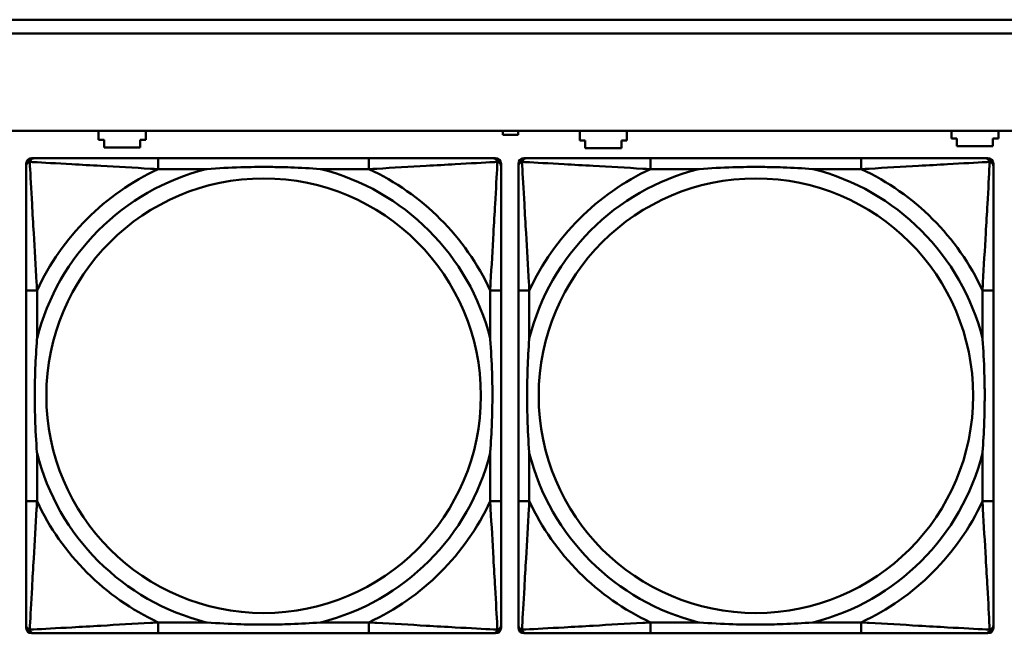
# Model space of a CAD drawing. Header units: inches. Extents: x 7.4 to 53, y 27.5 to 52.4.
# Tile 23 of 128: x 27.9 to 29.3, y 33.1 to 34. Entities that reach past the tile are written whole.
import ezdxf

# ---------------------------------------------------------------- set-up
doc = ezdxf.new("R2010")
doc.units = ezdxf.units.IN
doc.header["$MEASUREMENT"] = 0
doc.layers.add('Visible Edges(ANSI)', color=7, linetype='Continuous', lineweight=50)
doc.layers.add('Visible Tangent Edges(ANSI)', color=7, linetype='Continuous', lineweight=50)

msp = doc.modelspace()

# ---------------------------------------------------------------- linework, layer by layer
at = {"layer": 'Visible Edges(ANSI)'}
for p, q in [((25.0548, 33.9762), (32.5018, 33.9762)), ((32.5018, 33.9562), (25.0548, 33.9562)), ((25.0548, 33.8162), (42.1488, 33.8162)), ((28.0388, 33.8031), (28.0388, 33.8162)), ((28.1068, 33.8162), (28.1068, 33.8031)), ((28.6218, 33.8101), (28.6218, 33.8162)), ((28.6438, 33.8162), (28.6438, 33.8101)), ((28.7328, 33.8021), (28.7328, 33.8161)), ((28.7328, 33.8161), (28.7408, 33.8161)), ((28.7408, 33.8161), (28.7408, 33.8162)), ((28.7928, 33.8162), (28.7928, 33.8161)), ((28.7928, 33.8161), (28.8008, 33.8161)), ((28.8008, 33.8161), (28.8008, 33.8021)), ((29.2688, 33.8051), (29.2688, 33.8162)), ((29.3368, 33.8162), (29.3368, 33.8051)), ((28.0468, 33.8031), (28.0388, 33.8031)), ((28.0468, 33.7921), (28.0468, 33.8031)), ((28.0988, 33.8031), (28.0988, 33.7921)), ((28.1068, 33.8031), (28.0988, 33.8031)), ((28.6438, 33.8101), (28.6218, 33.8101)), ((28.7408, 33.8021), (28.7328, 33.8021)), ((28.7408, 33.7911), (28.7408, 33.8021)), ((28.7928, 33.8021), (28.7928, 33.7911)), ((28.8008, 33.8021), (28.7928, 33.8021)), ((29.2768, 33.8051), (29.2688, 33.8051)), ((29.2768, 33.7941), (29.2768, 33.8051)), ((29.3288, 33.8051), (29.3288, 33.7941)), ((29.3368, 33.8051), (29.3288, 33.8051)), ((28.0988, 33.7921), (28.0468, 33.7921)), ((28.7928, 33.7911), (28.7408, 33.7911)), ((29.3288, 33.7941), (29.2768, 33.7941)), ((27.9344, 33.0993), (27.9344, 33.7686)), ((27.9422, 33.7765), (27.9462, 33.7765)), ((28.4288, 33.7765), (28.1249, 33.7765)), ((28.6076, 33.7765), (28.6115, 33.7765)), ((28.6194, 33.7686), (28.6194, 33.7647)), ((28.6444, 33.0993), (28.6444, 33.7686)), ((28.6522, 33.7765), (28.6562, 33.7765)), ((29.1388, 33.7765), (28.8349, 33.7765)), ((29.3176, 33.7765), (29.3215, 33.7765)), ((29.3294, 33.7686), (29.3294, 33.7647)), ((27.9344, 33.5859), (27.9344, 33.282)), ((28.6194, 33.282), (28.6194, 33.5859)), ((28.6444, 33.5859), (28.6444, 33.282)), ((29.3294, 33.282), (29.3294, 33.5859)), ((28.6194, 33.1033), (28.6194, 33.0993)), ((29.3294, 33.1033), (29.3294, 33.0993)), ((28.6115, 33.0915), (27.9422, 33.0915)), ((28.1249, 33.0915), (28.4288, 33.0915)), ((29.3215, 33.0915), (28.6522, 33.0915)), ((28.8349, 33.0915), (29.1388, 33.0915))]:
    msp.add_line(p, q, dxfattribs=at)
for centre, radius, start, end in [((27.9422, 33.7686), 0.00787, 90, 180), ((27.9462, 33.7647), 0.0118, 90, 180), ((28.6076, 33.7647), 0.0118, 0, 90), ((28.6115, 33.7686), 0.00787, 0, 90), ((28.6522, 33.7686), 0.00787, 90, 180), ((28.6562, 33.7647), 0.0118, 90, 180), ((29.3176, 33.7647), 0.0118, 0, 90), ((29.3215, 33.7686), 0.00787, 0, 90), ((27.9462, 33.1033), 0.0118, 180, 270), ((28.6076, 33.1033), 0.0118, 270, 360), ((28.6562, 33.1033), 0.0118, 180, 270), ((29.3176, 33.1033), 0.0118, 270, 360), ((27.9422, 33.0993), 0.00787, 180, 270), ((28.6115, 33.0993), 0.00787, 270, 0), ((28.6522, 33.0993), 0.00787, 180, 270), ((29.3215, 33.0993), 0.00787, 270, 0)]:
    msp.add_arc(centre, radius, start, end, dxfattribs=at)
for points, knots in [([(28.1249, 33.7765), (28.1213, 33.7765), (28.1178, 33.7765), (28.1142, 33.7765), (28.081, 33.7765), (28.0472, 33.7765), (28.0164, 33.7765), (27.9894, 33.7765), (27.9639, 33.7765), (27.9505, 33.7765), (27.9488, 33.7765), (27.9474, 33.7765), (27.9462, 33.7765)], [0, 0, 0, 0, 0.0272471, 0.0272471, 0.0272471, 0.2790553, 0.2790553, 0.2790553, 0.4988354, 0.4988354, 0.4988354, 0.5252205, 0.5252205, 0.5252205, 0.5252205]), ([(28.6076, 33.7765), (28.5927, 33.7765), (28.5511, 33.7765), (28.5104, 33.7765), (28.4839, 33.7765), (28.4561, 33.7765), (28.4288, 33.7765)], [-0.5252205, -0.5252205, -0.5252205, -0.5252205, -0.20743, -0.20743, -0.20743, 0, 0, 0, 0]), ([(28.8349, 33.7765), (28.8313, 33.7765), (28.8278, 33.7765), (28.8242, 33.7765), (28.791, 33.7765), (28.7572, 33.7765), (28.7264, 33.7765), (28.6994, 33.7765), (28.6739, 33.7765), (28.6605, 33.7765), (28.6588, 33.7765), (28.6574, 33.7765), (28.6562, 33.7765)], [0, 0, 0, 0, 0.0272471, 0.0272471, 0.0272471, 0.2790553, 0.2790553, 0.2790553, 0.4988354, 0.4988354, 0.4988354, 0.5252205, 0.5252205, 0.5252205, 0.5252205]), ([(29.3176, 33.7765), (29.3027, 33.7765), (29.2611, 33.7765), (29.2204, 33.7765), (29.1939, 33.7765), (29.1661, 33.7765), (29.1388, 33.7765)], [-0.5252205, -0.5252205, -0.5252205, -0.5252205, -0.20743, -0.20743, -0.20743, 0, 0, 0, 0]), ([(27.9344, 33.7647), (27.9344, 33.7498), (27.9344, 33.7082), (27.9344, 33.6676), (27.9344, 33.641), (27.9344, 33.6132), (27.9344, 33.5859)], [-0.5252205, -0.5252205, -0.5252205, -0.5252205, -0.20743, -0.20743, -0.20743, 0, 0, 0, 0]), ([(28.1941, 33.7607), (28.1946, 33.7608), (28.195, 33.7608), (28.2115, 33.7621), (28.2276, 33.7629), (28.2505, 33.7636), (28.2572, 33.7638), (28.2664, 33.7639), (28.2689, 33.7639), (28.2729, 33.7639), (28.2746, 33.7639), (28.2777, 33.7639), (28.2792, 33.7639), (28.2828, 33.7639), (28.2848, 33.7639), (28.291, 33.7638), (28.2951, 33.7638), (28.3049, 33.7636), (28.3105, 33.7634), (28.3302, 33.7627), (28.3443, 33.7619), (28.3588, 33.7608), (28.3592, 33.7608), (28.3596, 33.7607)], [-0.416114, -0.416114, -0.416114, -0.416114, -0.4127691, -0.4127691, -0.2896446, -0.2896446, -0.2388934, -0.2388934, -0.2201881, -0.2201881, -0.2080204, -0.2080204, -0.196499, -0.196499, -0.1809939, -0.1809939, -0.149741, -0.149741, -0.1073162, -0.1073162, 0, 0, 0.0033356, 0.0033356, 0.0033356, 0.0033356]), ([(28.6194, 33.5859), (28.6194, 33.5895), (28.6194, 33.5931), (28.6194, 33.5967), (28.6194, 33.6299), (28.6194, 33.6636), (28.6194, 33.6945), (28.6194, 33.7214), (28.6194, 33.747), (28.6194, 33.7604), (28.6194, 33.762), (28.6194, 33.7635), (28.6194, 33.7647)], [0, 0, 0, 0, 0.0272471, 0.0272471, 0.0272471, 0.2790553, 0.2790553, 0.2790553, 0.4988354, 0.4988354, 0.4988354, 0.5252205, 0.5252205, 0.5252205, 0.5252205]), ([(28.6444, 33.7647), (28.6444, 33.7498), (28.6444, 33.7082), (28.6444, 33.6676), (28.6444, 33.641), (28.6444, 33.6132), (28.6444, 33.5859)], [-0.5252205, -0.5252205, -0.5252205, -0.5252205, -0.20743, -0.20743, -0.20743, 0, 0, 0, 0]), ([(28.9041, 33.7607), (28.9046, 33.7608), (28.905, 33.7608), (28.9215, 33.7621), (28.9376, 33.7629), (28.9605, 33.7636), (28.9672, 33.7638), (28.9764, 33.7639), (28.9789, 33.7639), (28.9829, 33.7639), (28.9846, 33.7639), (28.9877, 33.7639), (28.9892, 33.7639), (28.9928, 33.7639), (28.9948, 33.7639), (29.001, 33.7638), (29.0051, 33.7638), (29.0149, 33.7636), (29.0205, 33.7634), (29.0402, 33.7627), (29.0543, 33.7619), (29.0688, 33.7608), (29.0692, 33.7608), (29.0696, 33.7607)], [-0.416114, -0.416114, -0.416114, -0.416114, -0.4127691, -0.4127691, -0.2896446, -0.2896446, -0.2388934, -0.2388934, -0.2201881, -0.2201881, -0.2080204, -0.2080204, -0.196499, -0.196499, -0.1809939, -0.1809939, -0.149741, -0.149741, -0.1073162, -0.1073162, 0, 0, 0.0033356, 0.0033356, 0.0033356, 0.0033356]), ([(29.3294, 33.5859), (29.3294, 33.5895), (29.3294, 33.5931), (29.3294, 33.5967), (29.3294, 33.6299), (29.3294, 33.6636), (29.3294, 33.6945), (29.3294, 33.7214), (29.3294, 33.747), (29.3294, 33.7604), (29.3294, 33.762), (29.3294, 33.7635), (29.3294, 33.7647)], [0, 0, 0, 0, 0.0272471, 0.0272471, 0.0272471, 0.2790553, 0.2790553, 0.2790553, 0.4988354, 0.4988354, 0.4988354, 0.5252205, 0.5252205, 0.5252205, 0.5252205]), ([(27.9501, 33.3512), (27.9501, 33.3517), (27.95, 33.3521), (27.9488, 33.3686), (27.9479, 33.3847), (27.9472, 33.4076), (27.9471, 33.4143), (27.947, 33.4235), (27.947, 33.426), (27.9469, 33.4301), (27.9469, 33.4317), (27.9469, 33.4348), (27.9469, 33.4363), (27.9469, 33.4399), (27.947, 33.4419), (27.947, 33.4481), (27.9471, 33.4522), (27.9473, 33.462), (27.9474, 33.4676), (27.9482, 33.4873), (27.949, 33.5014), (27.95, 33.5159), (27.9501, 33.5163), (27.9501, 33.5167)], [-0.416114, -0.416114, -0.416114, -0.416114, -0.4127691, -0.4127691, -0.2896446, -0.2896446, -0.2388934, -0.2388934, -0.2201881, -0.2201881, -0.2080204, -0.2080204, -0.196499, -0.196499, -0.1809939, -0.1809939, -0.149741, -0.149741, -0.1073162, -0.1073162, 0, 0, 0.0033356, 0.0033356, 0.0033356, 0.0033356]), ([(28.6036, 33.5167), (28.6037, 33.5163), (28.6037, 33.5159), (28.605, 33.4994), (28.6058, 33.4833), (28.6065, 33.4603), (28.6067, 33.4536), (28.6068, 33.4445), (28.6068, 33.442), (28.6068, 33.4379), (28.6068, 33.4363), (28.6068, 33.4332), (28.6068, 33.4317), (28.6068, 33.4281), (28.6068, 33.426), (28.6067, 33.4199), (28.6067, 33.4157), (28.6065, 33.406), (28.6063, 33.4004), (28.6056, 33.3806), (28.6048, 33.3666), (28.6037, 33.3521), (28.6037, 33.3517), (28.6036, 33.3512)], [-0.416114, -0.416114, -0.416114, -0.416114, -0.4127691, -0.4127691, -0.2896446, -0.2896446, -0.2388934, -0.2388934, -0.2201881, -0.2201881, -0.2080204, -0.2080204, -0.196499, -0.196499, -0.1809939, -0.1809939, -0.149741, -0.149741, -0.1073162, -0.1073162, 0, 0, 0.0033356, 0.0033356, 0.0033356, 0.0033356]), ([(28.6601, 33.3512), (28.6601, 33.3517), (28.66, 33.3521), (28.6588, 33.3686), (28.6579, 33.3847), (28.6572, 33.4076), (28.6571, 33.4143), (28.657, 33.4235), (28.657, 33.426), (28.6569, 33.4301), (28.6569, 33.4317), (28.6569, 33.4348), (28.6569, 33.4363), (28.6569, 33.4399), (28.657, 33.4419), (28.657, 33.4481), (28.6571, 33.4522), (28.6573, 33.462), (28.6574, 33.4676), (28.6582, 33.4873), (28.659, 33.5014), (28.66, 33.5159), (28.6601, 33.5163), (28.6601, 33.5167)], [-0.416114, -0.416114, -0.416114, -0.416114, -0.4127691, -0.4127691, -0.2896446, -0.2896446, -0.2388934, -0.2388934, -0.2201881, -0.2201881, -0.2080204, -0.2080204, -0.196499, -0.196499, -0.1809939, -0.1809939, -0.149741, -0.149741, -0.1073162, -0.1073162, 0, 0, 0.0033356, 0.0033356, 0.0033356, 0.0033356]), ([(29.3136, 33.5167), (29.3137, 33.5163), (29.3137, 33.5159), (29.315, 33.4994), (29.3158, 33.4833), (29.3165, 33.4603), (29.3167, 33.4536), (29.3168, 33.4445), (29.3168, 33.442), (29.3168, 33.4379), (29.3168, 33.4363), (29.3168, 33.4332), (29.3168, 33.4317), (29.3168, 33.4281), (29.3168, 33.426), (29.3167, 33.4199), (29.3167, 33.4157), (29.3165, 33.406), (29.3163, 33.4004), (29.3156, 33.3806), (29.3148, 33.3666), (29.3137, 33.3521), (29.3137, 33.3517), (29.3136, 33.3512)], [-0.416114, -0.416114, -0.416114, -0.416114, -0.4127691, -0.4127691, -0.2896446, -0.2896446, -0.2388934, -0.2388934, -0.2201881, -0.2201881, -0.2080204, -0.2080204, -0.196499, -0.196499, -0.1809939, -0.1809939, -0.149741, -0.149741, -0.1073162, -0.1073162, 0, 0, 0.0033356, 0.0033356, 0.0033356, 0.0033356]), ([(27.9344, 33.282), (27.9344, 33.2548), (27.9344, 33.2269), (27.9344, 33.2004), (27.9344, 33.1598), (27.9344, 33.1182), (27.9344, 33.1033)], [3.9382945, 3.9382945, 3.9382945, 3.9382945, 4.1457245, 4.1457245, 4.1457245, 4.463515, 4.463515, 4.463515, 4.463515]), ([(28.6194, 33.1033), (28.6194, 33.1182), (28.6194, 33.1598), (28.6194, 33.2004), (28.6194, 33.2269), (28.6194, 33.2548), (28.6194, 33.282)], [-0.5252205, -0.5252205, -0.5252205, -0.5252205, -0.20743, -0.20743, -0.20743, 0, 0, 0, 0]), ([(28.6444, 33.282), (28.6444, 33.2548), (28.6444, 33.2269), (28.6444, 33.2004), (28.6444, 33.1598), (28.6444, 33.1182), (28.6444, 33.1033)], [3.9382945, 3.9382945, 3.9382945, 3.9382945, 4.1457245, 4.1457245, 4.1457245, 4.463515, 4.463515, 4.463515, 4.463515]), ([(29.3294, 33.1033), (29.3294, 33.1182), (29.3294, 33.1598), (29.3294, 33.2004), (29.3294, 33.2269), (29.3294, 33.2548), (29.3294, 33.282)], [-0.5252205, -0.5252205, -0.5252205, -0.5252205, -0.20743, -0.20743, -0.20743, 0, 0, 0, 0]), ([(28.3596, 33.1072), (28.3592, 33.1072), (28.3588, 33.1071), (28.3443, 33.1061), (28.3302, 33.1053), (28.3105, 33.1045), (28.3049, 33.1044), (28.2951, 33.1042), (28.291, 33.1041), (28.2848, 33.1041), (28.2828, 33.1041), (28.2792, 33.104), (28.2777, 33.104), (28.2746, 33.104), (28.2729, 33.104), (28.2689, 33.1041), (28.2664, 33.1041), (28.2572, 33.1042), (28.2505, 33.1043), (28.2276, 33.105), (28.2115, 33.1059), (28.195, 33.1071), (28.1946, 33.1072), (28.1941, 33.1072)], [-0.4149464, -0.4149464, -0.4149464, -0.4149464, -0.41162, -0.41162, -0.3046026, -0.3046026, -0.2622958, -0.2622958, -0.23113, -0.23113, -0.215668, -0.215668, -0.2041787, -0.2041787, -0.1920448, -0.1920448, -0.1733916, -0.1733916, -0.1227817, -0.1227817, 0, 0, 0.0033356, 0.0033356, 0.0033356, 0.0033356]), ([(29.0696, 33.1072), (29.0692, 33.1072), (29.0688, 33.1071), (29.0543, 33.1061), (29.0402, 33.1053), (29.0205, 33.1045), (29.0149, 33.1044), (29.0051, 33.1042), (29.001, 33.1041), (28.9948, 33.1041), (28.9928, 33.1041), (28.9892, 33.104), (28.9877, 33.104), (28.9846, 33.104), (28.9829, 33.104), (28.9789, 33.1041), (28.9764, 33.1041), (28.9672, 33.1042), (28.9605, 33.1043), (28.9376, 33.105), (28.9215, 33.1059), (28.905, 33.1071), (28.9046, 33.1072), (28.9041, 33.1072)], [-0.4149464, -0.4149464, -0.4149464, -0.4149464, -0.41162, -0.41162, -0.3046026, -0.3046026, -0.2622958, -0.2622958, -0.23113, -0.23113, -0.215668, -0.215668, -0.2041787, -0.2041787, -0.1920448, -0.1920448, -0.1733916, -0.1733916, -0.1227817, -0.1227817, 0, 0, 0.0033356, 0.0033356, 0.0033356, 0.0033356]), ([(27.9462, 33.0915), (27.9611, 33.0915), (28.0027, 33.0915), (28.0433, 33.0915), (28.0698, 33.0915), (28.0977, 33.0915), (28.1249, 33.0915)], [-0.5252205, -0.5252205, -0.5252205, -0.5252205, -0.20743, -0.20743, -0.20743, 0, 0, 0, 0]), ([(28.4288, 33.0915), (28.4561, 33.0915), (28.4839, 33.0915), (28.5104, 33.0915), (28.5511, 33.0915), (28.5927, 33.0915), (28.6076, 33.0915)], [3.9382945, 3.9382945, 3.9382945, 3.9382945, 4.1457245, 4.1457245, 4.1457245, 4.463515, 4.463515, 4.463515, 4.463515]), ([(28.6562, 33.0915), (28.6711, 33.0915), (28.7127, 33.0915), (28.7533, 33.0915), (28.7798, 33.0915), (28.8077, 33.0915), (28.8349, 33.0915)], [-0.5252205, -0.5252205, -0.5252205, -0.5252205, -0.20743, -0.20743, -0.20743, 0, 0, 0, 0]), ([(29.1388, 33.0915), (29.1661, 33.0915), (29.1939, 33.0915), (29.2204, 33.0915), (29.2611, 33.0915), (29.3027, 33.0915), (29.3176, 33.0915)], [3.9382945, 3.9382945, 3.9382945, 3.9382945, 4.1457245, 4.1457245, 4.1457245, 4.463515, 4.463515, 4.463515, 4.463515])]:
    msp.add_open_spline(points, degree=3, knots=knots, dxfattribs=at)
at = {"layer": 'Visible Tangent Edges(ANSI)'}
for p, q in [((28.1249, 33.7765), (28.1249, 33.7607)), ((28.4288, 33.7765), (28.4288, 33.7607)), ((28.8349, 33.7765), (28.8349, 33.7607)), ((29.1388, 33.7765), (29.1388, 33.7607)), ((28.1249, 33.7607), (28.1941, 33.7607)), ((28.3596, 33.7607), (28.4288, 33.7607)), ((28.8349, 33.7607), (28.9041, 33.7607)), ((29.0696, 33.7607), (29.1388, 33.7607)), ((27.9501, 33.5859), (27.9344, 33.5859)), ((27.9501, 33.5167), (27.9501, 33.5859)), ((28.6194, 33.5859), (28.6036, 33.5859)), ((28.6036, 33.5859), (28.6036, 33.5167)), ((28.6601, 33.5859), (28.6444, 33.5859)), ((28.6601, 33.5167), (28.6601, 33.5859)), ((29.3294, 33.5859), (29.3136, 33.5859)), ((29.3136, 33.5859), (29.3136, 33.5167)), ((27.9501, 33.282), (27.9501, 33.3512)), ((28.6036, 33.3512), (28.6036, 33.282)), ((28.6601, 33.282), (28.6601, 33.3512)), ((29.3136, 33.3512), (29.3136, 33.282)), ((27.9501, 33.282), (27.9344, 33.282)), ((28.6194, 33.282), (28.6036, 33.282)), ((28.6601, 33.282), (28.6444, 33.282)), ((29.3294, 33.282), (29.3136, 33.282)), ((28.1249, 33.1072), (28.1249, 33.0915)), ((28.1941, 33.1072), (28.1249, 33.1072)), ((28.4288, 33.1072), (28.3596, 33.1072)), ((28.4288, 33.1072), (28.4288, 33.0915)), ((28.8349, 33.1072), (28.8349, 33.0915)), ((28.9041, 33.1072), (28.8349, 33.1072)), ((29.1388, 33.1072), (29.0696, 33.1072)), ((29.1388, 33.1072), (29.1388, 33.0915))]:
    msp.add_line(p, q, dxfattribs=at)
for centre in [(28.2769, 33.434), (28.9869, 33.434)]:
    msp.add_circle(centre, 0.3133, dxfattribs=at)
for centre, radius, start, end in [((28.2769, 33.434), 0.3371, 104.2103, 165.7897), ((28.2769, 33.434), 0.3604, 114.9407, 155.0593), ((28.2769, 33.434), 0.3371, 14.2103, 75.7897), ((28.2769, 33.434), 0.3604, 24.9407, 65.0593), ((28.9869, 33.434), 0.3371, 104.2103, 165.7897), ((28.9869, 33.434), 0.3604, 114.9407, 155.0593), ((28.9869, 33.434), 0.3371, 14.2103, 75.7897), ((28.9869, 33.434), 0.3604, 24.9407, 65.0593), ((28.2769, 33.434), 0.3371, 194.2103, 255.7897), ((28.2769, 33.434), 0.3371, 284.2103, 345.7897), ((28.9869, 33.434), 0.3371, 194.2103, 255.7897), ((28.9869, 33.434), 0.3371, 284.2103, 345.7897), ((28.2769, 33.434), 0.3604, 204.9407, 245.0593), ((28.2769, 33.434), 0.3604, 294.9407, 335.0593), ((28.9869, 33.434), 0.3604, 204.9407, 245.0593), ((28.9869, 33.434), 0.3604, 294.9407, 335.0593)]:
    msp.add_arc(centre, radius, start, end, dxfattribs=at)
for points, knots in [([(27.9344, 33.7647), (27.9344, 33.7653), (27.9344, 33.7659), (27.9347, 33.7668), (27.9348, 33.7673), (27.9352, 33.7679), (27.9353, 33.7682), (27.9356, 33.7686), (27.9357, 33.7687), (27.936, 33.7691), (27.9363, 33.7693), (27.937, 33.77), (27.9375, 33.7703), (27.9385, 33.7708), (27.9391, 33.771), (27.9396, 33.7712)], [-0.02627331, -0.02627331, -0.02627331, -0.02627331, -0.02158775, -0.02158775, -0.01736415, -0.01736415, -0.0147244, -0.0147244, -0.01307456, -0.01307456, -0.00977487, -0.00977487, -0.00449537, -0.00449537, 0.00012419, 0.00012419, 0.00012419, 0.00012419]), ([(27.9396, 33.7712), (27.9398, 33.7718), (27.94, 33.7723), (27.9406, 33.7734), (27.9409, 33.7739), (27.9415, 33.7746), (27.9418, 33.7748), (27.9422, 33.7752), (27.9423, 33.7753), (27.9427, 33.7755), (27.9429, 33.7757), (27.9436, 33.776), (27.944, 33.7762), (27.945, 33.7764), (27.9456, 33.7765), (27.9462, 33.7765)], [-0.00012419, -0.00012419, -0.00012419, -0.00012419, 0.00449537, 0.00449537, 0.00977487, 0.00977487, 0.01307456, 0.01307456, 0.0147244, 0.0147244, 0.01736415, 0.01736415, 0.02158775, 0.02158775, 0.02627331, 0.02627331, 0.02627331, 0.02627331]), ([(27.9501, 33.5859), (27.9499, 33.5897), (27.9497, 33.5935), (27.9482, 33.6208), (27.9467, 33.645), (27.9445, 33.6828), (27.9437, 33.6969), (27.9417, 33.7321), (27.9406, 33.7523), (27.9398, 33.7677), (27.9397, 33.7695), (27.9396, 33.7712)], [0, 0, 0, 0, 0.0278591, 0.0278591, 0.201273, 0.201273, 0.3066357, 0.3066357, 0.475216, 0.475216, 0.5007189, 0.5007189, 0.5007189, 0.5007189]), ([(27.9396, 33.7712), (27.9413, 33.7711), (27.9432, 33.771), (27.9586, 33.7702), (27.9787, 33.7691), (28.014, 33.7671), (28.028, 33.7663), (28.0659, 33.7641), (28.09, 33.7627), (28.1174, 33.7612), (28.1212, 33.761), (28.1249, 33.7607)], [-0.5007189, -0.5007189, -0.5007189, -0.5007189, -0.475216, -0.475216, -0.3066357, -0.3066357, -0.201273, -0.201273, -0.0278591, -0.0278591, 0, 0, 0, 0]), ([(28.4288, 33.7607), (28.4326, 33.761), (28.4364, 33.7612), (28.4637, 33.7627), (28.4879, 33.7641), (28.5257, 33.7663), (28.5398, 33.7671), (28.575, 33.7691), (28.5951, 33.7702), (28.6106, 33.771), (28.6124, 33.7711), (28.6141, 33.7712)], [0, 0, 0, 0, 0.0278591, 0.0278591, 0.201273, 0.201273, 0.3066357, 0.3066357, 0.475216, 0.475216, 0.5007189, 0.5007189, 0.5007189, 0.5007189]), ([(28.6141, 33.7712), (28.614, 33.7695), (28.6139, 33.7677), (28.6131, 33.7523), (28.612, 33.7321), (28.61, 33.6969), (28.6092, 33.6828), (28.607, 33.645), (28.6056, 33.6208), (28.6041, 33.5935), (28.6038, 33.5897), (28.6036, 33.5859)], [-0.5007189, -0.5007189, -0.5007189, -0.5007189, -0.475216, -0.475216, -0.3066357, -0.3066357, -0.201273, -0.201273, -0.0278591, -0.0278591, 0, 0, 0, 0]), ([(28.6076, 33.7765), (28.6082, 33.7765), (28.6088, 33.7764), (28.6097, 33.7762), (28.6102, 33.776), (28.6108, 33.7757), (28.6111, 33.7755), (28.6114, 33.7753), (28.6116, 33.7752), (28.612, 33.7748), (28.6122, 33.7746), (28.6129, 33.7739), (28.6132, 33.7734), (28.6137, 33.7723), (28.6139, 33.7718), (28.6141, 33.7712)], [-0.02627331, -0.02627331, -0.02627331, -0.02627331, -0.02158775, -0.02158775, -0.01736415, -0.01736415, -0.0147244, -0.0147244, -0.01307456, -0.01307456, -0.00977487, -0.00977487, -0.00449537, -0.00449537, 0.00012419, 0.00012419, 0.00012419, 0.00012419]), ([(28.6141, 33.7712), (28.6147, 33.771), (28.6152, 33.7708), (28.6163, 33.7703), (28.6168, 33.77), (28.6175, 33.7693), (28.6177, 33.7691), (28.6181, 33.7687), (28.6182, 33.7686), (28.6184, 33.7682), (28.6186, 33.7679), (28.6189, 33.7673), (28.6191, 33.7668), (28.6193, 33.7659), (28.6194, 33.7653), (28.6194, 33.7647)], [-0.00012419, -0.00012419, -0.00012419, -0.00012419, 0.00449537, 0.00449537, 0.00977487, 0.00977487, 0.01307456, 0.01307456, 0.0147244, 0.0147244, 0.01736415, 0.01736415, 0.02158775, 0.02158775, 0.02627331, 0.02627331, 0.02627331, 0.02627331]), ([(28.6444, 33.7647), (28.6444, 33.7653), (28.6444, 33.7659), (28.6447, 33.7668), (28.6448, 33.7673), (28.6452, 33.7679), (28.6453, 33.7682), (28.6456, 33.7686), (28.6457, 33.7687), (28.646, 33.7691), (28.6463, 33.7693), (28.647, 33.77), (28.6475, 33.7703), (28.6485, 33.7708), (28.6491, 33.771), (28.6496, 33.7712)], [-0.02627331, -0.02627331, -0.02627331, -0.02627331, -0.02158775, -0.02158775, -0.01736415, -0.01736415, -0.0147244, -0.0147244, -0.01307456, -0.01307456, -0.00977487, -0.00977487, -0.00449537, -0.00449537, 0.00012419, 0.00012419, 0.00012419, 0.00012419]), ([(28.6496, 33.7712), (28.6498, 33.7718), (28.65, 33.7723), (28.6506, 33.7734), (28.6509, 33.7739), (28.6515, 33.7746), (28.6518, 33.7748), (28.6522, 33.7752), (28.6523, 33.7753), (28.6527, 33.7755), (28.6529, 33.7757), (28.6536, 33.776), (28.654, 33.7762), (28.655, 33.7764), (28.6556, 33.7765), (28.6562, 33.7765)], [-0.00012419, -0.00012419, -0.00012419, -0.00012419, 0.00449537, 0.00449537, 0.00977487, 0.00977487, 0.01307456, 0.01307456, 0.0147244, 0.0147244, 0.01736415, 0.01736415, 0.02158775, 0.02158775, 0.02627331, 0.02627331, 0.02627331, 0.02627331]), ([(28.6601, 33.5859), (28.6599, 33.5897), (28.6597, 33.5935), (28.6582, 33.6208), (28.6567, 33.645), (28.6545, 33.6828), (28.6537, 33.6969), (28.6517, 33.7321), (28.6506, 33.7523), (28.6498, 33.7677), (28.6497, 33.7695), (28.6496, 33.7712)], [0, 0, 0, 0, 0.0278591, 0.0278591, 0.201273, 0.201273, 0.3066357, 0.3066357, 0.475216, 0.475216, 0.5007189, 0.5007189, 0.5007189, 0.5007189]), ([(28.6496, 33.7712), (28.6513, 33.7711), (28.6532, 33.771), (28.6686, 33.7702), (28.6887, 33.7691), (28.724, 33.7671), (28.738, 33.7663), (28.7759, 33.7641), (28.8, 33.7627), (28.8274, 33.7612), (28.8312, 33.761), (28.8349, 33.7607)], [-0.5007189, -0.5007189, -0.5007189, -0.5007189, -0.475216, -0.475216, -0.3066357, -0.3066357, -0.201273, -0.201273, -0.0278591, -0.0278591, 0, 0, 0, 0]), ([(29.1388, 33.7607), (29.1426, 33.761), (29.1464, 33.7612), (29.1737, 33.7627), (29.1979, 33.7641), (29.2357, 33.7663), (29.2498, 33.7671), (29.285, 33.7691), (29.3051, 33.7702), (29.3206, 33.771), (29.3224, 33.7711), (29.3241, 33.7712)], [0, 0, 0, 0, 0.0278591, 0.0278591, 0.201273, 0.201273, 0.3066357, 0.3066357, 0.475216, 0.475216, 0.5007189, 0.5007189, 0.5007189, 0.5007189]), ([(29.3241, 33.7712), (29.324, 33.7695), (29.3239, 33.7677), (29.3231, 33.7523), (29.322, 33.7321), (29.32, 33.6969), (29.3192, 33.6828), (29.317, 33.645), (29.3156, 33.6208), (29.3141, 33.5935), (29.3138, 33.5897), (29.3136, 33.5859)], [-0.5007189, -0.5007189, -0.5007189, -0.5007189, -0.475216, -0.475216, -0.3066357, -0.3066357, -0.201273, -0.201273, -0.0278591, -0.0278591, 0, 0, 0, 0]), ([(29.3176, 33.7765), (29.3182, 33.7765), (29.3188, 33.7764), (29.3197, 33.7762), (29.3202, 33.776), (29.3208, 33.7757), (29.3211, 33.7755), (29.3214, 33.7753), (29.3216, 33.7752), (29.322, 33.7748), (29.3222, 33.7746), (29.3229, 33.7739), (29.3232, 33.7734), (29.3237, 33.7723), (29.3239, 33.7718), (29.3241, 33.7712)], [-0.02627331, -0.02627331, -0.02627331, -0.02627331, -0.02158775, -0.02158775, -0.01736415, -0.01736415, -0.0147244, -0.0147244, -0.01307456, -0.01307456, -0.00977487, -0.00977487, -0.00449537, -0.00449537, 0.00012419, 0.00012419, 0.00012419, 0.00012419]), ([(29.3241, 33.7712), (29.3247, 33.771), (29.3252, 33.7708), (29.3263, 33.7703), (29.3268, 33.77), (29.3275, 33.7693), (29.3277, 33.7691), (29.3281, 33.7687), (29.3282, 33.7686), (29.3284, 33.7682), (29.3286, 33.7679), (29.3289, 33.7673), (29.3291, 33.7668), (29.3293, 33.7659), (29.3294, 33.7653), (29.3294, 33.7647)], [-0.00012419, -0.00012419, -0.00012419, -0.00012419, 0.00449537, 0.00449537, 0.00977487, 0.00977487, 0.01307456, 0.01307456, 0.0147244, 0.0147244, 0.01736415, 0.01736415, 0.02158775, 0.02158775, 0.02627331, 0.02627331, 0.02627331, 0.02627331]), ([(27.9396, 33.0968), (27.9397, 33.0984), (27.9398, 33.1003), (27.9406, 33.1157), (27.9417, 33.1358), (27.9437, 33.1711), (27.9445, 33.1851), (27.9467, 33.223), (27.9482, 33.2471), (27.9497, 33.2745), (27.9499, 33.2783), (27.9501, 33.282)], [-4.4390134, -4.4390134, -4.4390134, -4.4390134, -4.4135105, -4.4135105, -4.2449302, -4.2449302, -4.1395675, -4.1395675, -3.9661536, -3.9661536, -3.9382945, -3.9382945, -3.9382945, -3.9382945]), ([(28.6036, 33.282), (28.6038, 33.2783), (28.6041, 33.2745), (28.6056, 33.2471), (28.607, 33.223), (28.6092, 33.1851), (28.61, 33.1711), (28.612, 33.1358), (28.6131, 33.1157), (28.6139, 33.1003), (28.614, 33.0984), (28.6141, 33.0968)], [0, 0, 0, 0, 0.0278591, 0.0278591, 0.201273, 0.201273, 0.3066357, 0.3066357, 0.475216, 0.475216, 0.5007189, 0.5007189, 0.5007189, 0.5007189]), ([(28.6496, 33.0968), (28.6497, 33.0984), (28.6498, 33.1003), (28.6506, 33.1157), (28.6517, 33.1358), (28.6537, 33.1711), (28.6545, 33.1851), (28.6567, 33.223), (28.6582, 33.2471), (28.6597, 33.2745), (28.6599, 33.2783), (28.6601, 33.282)], [-4.4390134, -4.4390134, -4.4390134, -4.4390134, -4.4135105, -4.4135105, -4.2449302, -4.2449302, -4.1395675, -4.1395675, -3.9661536, -3.9661536, -3.9382945, -3.9382945, -3.9382945, -3.9382945]), ([(29.3136, 33.282), (29.3138, 33.2783), (29.3141, 33.2745), (29.3156, 33.2471), (29.317, 33.223), (29.3192, 33.1851), (29.32, 33.1711), (29.322, 33.1358), (29.3231, 33.1157), (29.3239, 33.1003), (29.324, 33.0984), (29.3241, 33.0968)], [0, 0, 0, 0, 0.0278591, 0.0278591, 0.201273, 0.201273, 0.3066357, 0.3066357, 0.475216, 0.475216, 0.5007189, 0.5007189, 0.5007189, 0.5007189]), ([(27.9396, 33.0968), (27.9391, 33.0969), (27.9385, 33.0971), (27.9375, 33.0977), (27.937, 33.098), (27.9363, 33.0986), (27.936, 33.0989), (27.9357, 33.0993), (27.9356, 33.0994), (27.9353, 33.0998), (27.9352, 33.1), (27.9348, 33.1007), (27.9347, 33.1011), (27.9344, 33.1021), (27.9344, 33.1027), (27.9344, 33.1033)], [-0.00012419, -0.00012419, -0.00012419, -0.00012419, 0.00449537, 0.00449537, 0.00977487, 0.00977487, 0.01307456, 0.01307456, 0.0147244, 0.0147244, 0.01736415, 0.01736415, 0.02158775, 0.02158775, 0.02627331, 0.02627331, 0.02627331, 0.02627331]), ([(28.1249, 33.1072), (28.1212, 33.107), (28.1174, 33.1068), (28.09, 33.1053), (28.0659, 33.1038), (28.028, 33.1016), (28.014, 33.1008), (27.9787, 33.0988), (27.9586, 33.0977), (27.9432, 33.0969), (27.9413, 33.0968), (27.9396, 33.0968)], [0, 0, 0, 0, 0.0278591, 0.0278591, 0.201273, 0.201273, 0.3066357, 0.3066357, 0.475216, 0.475216, 0.5007189, 0.5007189, 0.5007189, 0.5007189]), ([(28.6141, 33.0968), (28.6124, 33.0968), (28.6106, 33.0969), (28.5951, 33.0977), (28.575, 33.0988), (28.5398, 33.1008), (28.5257, 33.1016), (28.4879, 33.1038), (28.4637, 33.1053), (28.4364, 33.1068), (28.4326, 33.107), (28.4288, 33.1072)], [-4.4390134, -4.4390134, -4.4390134, -4.4390134, -4.4135105, -4.4135105, -4.2449302, -4.2449302, -4.1395675, -4.1395675, -3.9661536, -3.9661536, -3.9382945, -3.9382945, -3.9382945, -3.9382945]), ([(28.6194, 33.1033), (28.6194, 33.1027), (28.6193, 33.1021), (28.6191, 33.1011), (28.6189, 33.1007), (28.6186, 33.1), (28.6184, 33.0998), (28.6182, 33.0994), (28.6181, 33.0993), (28.6177, 33.0989), (28.6175, 33.0986), (28.6168, 33.098), (28.6163, 33.0977), (28.6152, 33.0971), (28.6147, 33.0969), (28.6141, 33.0968)], [-0.02627331, -0.02627331, -0.02627331, -0.02627331, -0.02158775, -0.02158775, -0.01736415, -0.01736415, -0.0147244, -0.0147244, -0.01307456, -0.01307456, -0.00977487, -0.00977487, -0.00449537, -0.00449537, 0.00012419, 0.00012419, 0.00012419, 0.00012419]), ([(28.6496, 33.0968), (28.6491, 33.0969), (28.6485, 33.0971), (28.6475, 33.0977), (28.647, 33.098), (28.6463, 33.0986), (28.646, 33.0989), (28.6457, 33.0993), (28.6456, 33.0994), (28.6453, 33.0998), (28.6452, 33.1), (28.6448, 33.1007), (28.6447, 33.1011), (28.6444, 33.1021), (28.6444, 33.1027), (28.6444, 33.1033)], [-0.00012419, -0.00012419, -0.00012419, -0.00012419, 0.00449537, 0.00449537, 0.00977487, 0.00977487, 0.01307456, 0.01307456, 0.0147244, 0.0147244, 0.01736415, 0.01736415, 0.02158775, 0.02158775, 0.02627331, 0.02627331, 0.02627331, 0.02627331]), ([(28.8349, 33.1072), (28.8312, 33.107), (28.8274, 33.1068), (28.8, 33.1053), (28.7759, 33.1038), (28.738, 33.1016), (28.724, 33.1008), (28.6887, 33.0988), (28.6686, 33.0977), (28.6532, 33.0969), (28.6513, 33.0968), (28.6496, 33.0968)], [0, 0, 0, 0, 0.0278591, 0.0278591, 0.201273, 0.201273, 0.3066357, 0.3066357, 0.475216, 0.475216, 0.5007189, 0.5007189, 0.5007189, 0.5007189]), ([(29.3241, 33.0968), (29.3224, 33.0968), (29.3206, 33.0969), (29.3051, 33.0977), (29.285, 33.0988), (29.2498, 33.1008), (29.2357, 33.1016), (29.1979, 33.1038), (29.1737, 33.1053), (29.1464, 33.1068), (29.1426, 33.107), (29.1388, 33.1072)], [-4.4390134, -4.4390134, -4.4390134, -4.4390134, -4.4135105, -4.4135105, -4.2449302, -4.2449302, -4.1395675, -4.1395675, -3.9661536, -3.9661536, -3.9382945, -3.9382945, -3.9382945, -3.9382945]), ([(29.3294, 33.1033), (29.3294, 33.1027), (29.3293, 33.1021), (29.3291, 33.1011), (29.3289, 33.1007), (29.3286, 33.1), (29.3284, 33.0998), (29.3282, 33.0994), (29.3281, 33.0993), (29.3277, 33.0989), (29.3275, 33.0986), (29.3268, 33.098), (29.3263, 33.0977), (29.3252, 33.0971), (29.3247, 33.0969), (29.3241, 33.0968)], [-0.02627331, -0.02627331, -0.02627331, -0.02627331, -0.02158775, -0.02158775, -0.01736415, -0.01736415, -0.0147244, -0.0147244, -0.01307456, -0.01307456, -0.00977487, -0.00977487, -0.00449537, -0.00449537, 0.00012419, 0.00012419, 0.00012419, 0.00012419]), ([(27.9462, 33.0915), (27.9456, 33.0915), (27.945, 33.0915), (27.944, 33.0918), (27.9436, 33.0919), (27.9429, 33.0923), (27.9427, 33.0924), (27.9423, 33.0927), (27.9422, 33.0928), (27.9418, 33.0931), (27.9415, 33.0934), (27.9409, 33.0941), (27.9406, 33.0946), (27.94, 33.0956), (27.9398, 33.0962), (27.9396, 33.0968)], [-0.02627331, -0.02627331, -0.02627331, -0.02627331, -0.02158775, -0.02158775, -0.01736415, -0.01736415, -0.0147244, -0.0147244, -0.01307456, -0.01307456, -0.00977487, -0.00977487, -0.00449537, -0.00449537, 0.00012419, 0.00012419, 0.00012419, 0.00012419]), ([(28.6141, 33.0968), (28.6139, 33.0962), (28.6137, 33.0956), (28.6132, 33.0946), (28.6129, 33.0941), (28.6122, 33.0934), (28.612, 33.0931), (28.6116, 33.0928), (28.6114, 33.0927), (28.6111, 33.0924), (28.6108, 33.0923), (28.6102, 33.0919), (28.6097, 33.0918), (28.6088, 33.0915), (28.6082, 33.0915), (28.6076, 33.0915)], [-0.00012419, -0.00012419, -0.00012419, -0.00012419, 0.00449537, 0.00449537, 0.00977487, 0.00977487, 0.01307456, 0.01307456, 0.0147244, 0.0147244, 0.01736415, 0.01736415, 0.02158775, 0.02158775, 0.02627331, 0.02627331, 0.02627331, 0.02627331]), ([(28.6562, 33.0915), (28.6556, 33.0915), (28.655, 33.0915), (28.654, 33.0918), (28.6536, 33.0919), (28.6529, 33.0923), (28.6527, 33.0924), (28.6523, 33.0927), (28.6522, 33.0928), (28.6518, 33.0931), (28.6515, 33.0934), (28.6509, 33.0941), (28.6506, 33.0946), (28.65, 33.0956), (28.6498, 33.0962), (28.6496, 33.0968)], [-0.02627331, -0.02627331, -0.02627331, -0.02627331, -0.02158775, -0.02158775, -0.01736415, -0.01736415, -0.0147244, -0.0147244, -0.01307456, -0.01307456, -0.00977487, -0.00977487, -0.00449537, -0.00449537, 0.00012419, 0.00012419, 0.00012419, 0.00012419]), ([(29.3241, 33.0968), (29.3239, 33.0962), (29.3237, 33.0956), (29.3232, 33.0946), (29.3229, 33.0941), (29.3222, 33.0934), (29.322, 33.0931), (29.3216, 33.0928), (29.3214, 33.0927), (29.3211, 33.0924), (29.3208, 33.0923), (29.3202, 33.0919), (29.3197, 33.0918), (29.3188, 33.0915), (29.3182, 33.0915), (29.3176, 33.0915)], [-0.00012419, -0.00012419, -0.00012419, -0.00012419, 0.00449537, 0.00449537, 0.00977487, 0.00977487, 0.01307456, 0.01307456, 0.0147244, 0.0147244, 0.01736415, 0.01736415, 0.02158775, 0.02158775, 0.02627331, 0.02627331, 0.02627331, 0.02627331])]:
    msp.add_open_spline(points, degree=3, knots=knots, dxfattribs=at)

doc.saveas('drawing.dxf')
